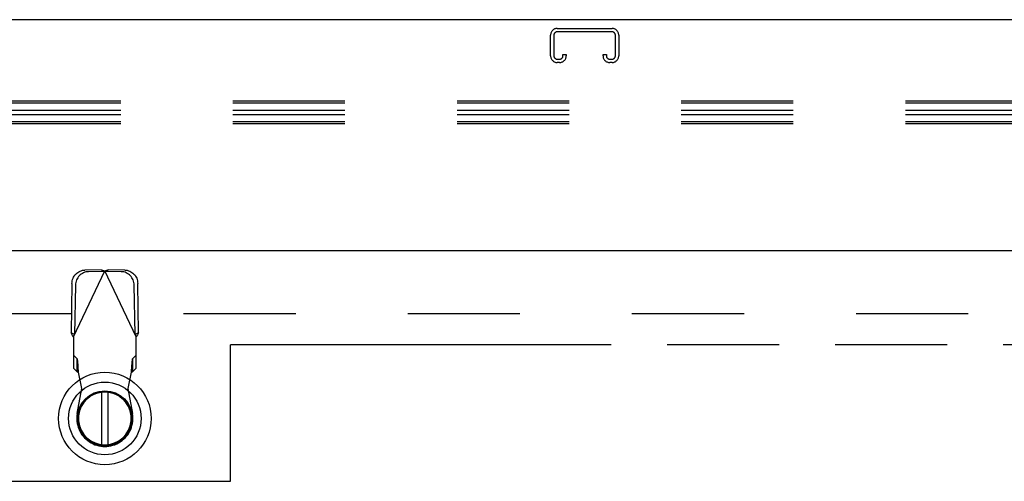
# Model space of a CAD drawing. Header units: inches. Extents: x 0 to 243, y 0 to 157.
# Tile 40 of 76: x 99.36 to 111.09, y 92.62 to 98.12. Entities that reach past the tile are written whole.
import ezdxf

# ---------------------------------------------------------------- set-up
doc = ezdxf.new("R2010")
doc.units = ezdxf.units.IN
doc.header["$LTSCALE"] = 13.357143
doc.header["$MEASUREMENT"] = 0
doc.linetypes.add('HIDDEN', pattern=[0.2, 0.1, -0.1])
doc.linetypes.add('PHANTOM', pattern=[0.8, 0.45, -0.05, 0.1, -0.05, 0.1, -0.05])
doc.layers.get('0').update_dxf_attribs({"linetype": 'CONTINUOUS'})
doc.layers.add('AVAILABLE_DOOR_SPACES', color=7, linetype='CONTINUOUS')
doc.layers.add('DEFAULT_2', color=8, linetype='HIDDEN')

msp = doc.modelspace()

# ---------------------------------------------------------------- linework, layer by layer
at = {"color": 7, "linetype": 'Continuous'}
for p, q in [((160.1624, 98.1234), (42.7664, 98.1234)), ((100.3318, 93.6853), (100.3318, 93.0603)), ((100.4105, 93.0603), (100.4105, 93.6853))]:
    msp.add_line(p, q, dxfattribs=at)
at = {"color": 3, "linetype": 'Continuous'}
msp.add_line((81.9439, 95.3734), (118.7974, 95.3734), dxfattribs=at)
at = {"color": 7, "linetype": 'Continuous'}
for radius in [0.5512, 0.4331, 0.3287, 0.3169]:
    msp.add_circle((100.3711, 93.3728), radius, dxfattribs=at)
msp.add_arc((100.3711, 93.3728), 0.315, 100.07866, 79.92134, dxfattribs=at)
at = {"layer": 'AVAILABLE_DOOR_SPACES', "color": 4, "linetype": 'PHANTOM'}
for p, q in [((101.8706, 92.6234), (101.8706, 94.2484)), ((117.0894, 94.2484), (101.8706, 94.2484)), ((98.8706, 92.6234), (101.8706, 92.6234))]:
    msp.add_line(p, q, dxfattribs=at)
at = {"layer": 'DEFAULT_2', "color": 8, "linetype": 'HIDDEN'}
for p, q in [((105.7631, 98.0194), (106.4156, 98.0194)), ((105.6831, 97.6931), (105.6831, 97.9394)), ((105.7231, 97.9394), (105.7231, 97.6931)), ((106.4156, 97.9794), (105.7631, 97.9794)), ((106.4556, 97.6931), (106.4556, 97.9394)), ((106.4956, 97.9394), (106.4956, 97.6931)), ((105.7631, 97.6531), (105.7906, 97.6531)), ((105.8306, 97.6931), (105.8306, 97.7069)), ((105.8306, 97.7069), (105.8706, 97.7069)), ((105.8706, 97.7069), (105.8706, 97.6931)), ((106.3081, 97.6931), (106.3081, 97.7069)), ((106.3081, 97.7069), (106.3481, 97.7069)), ((106.3481, 97.7069), (106.3481, 97.6931)), ((106.3881, 97.6531), (106.4156, 97.6531)), ((105.7906, 97.6131), (105.7631, 97.6131)), ((106.4156, 97.6131), (106.3881, 97.6131)), ((121.9331, 97.1524), (78.9331, 97.1524)), ((121.9331, 97.1273), (78.9331, 97.1273)), ((121.9331, 97.0418), (78.9331, 97.0418)), ((121.9331, 96.9917), (78.9331, 96.9917)), ((121.9331, 96.9062), (78.9331, 96.9062)), ((121.9331, 96.8811), (78.9331, 96.8811)), ((99.9971, 94.3433), (100.3712, 95.1307)), ((100.3265, 95.1441), (100.1336, 95.1407)), ((100.3681, 95.1243), (100.1752, 95.1209)), ((100.3265, 95.1441), (100.3412, 95.1397)), ((100.3265, 95.1441), (100.3681, 95.1243)), ((100.3412, 95.1397), (100.3561, 95.1352)), ((100.3561, 95.1352), (100.3712, 95.1307)), ((100.3712, 95.1307), (100.3937, 95.1375)), ((100.7452, 94.3433), (100.3712, 95.1307)), ((100.3742, 95.1243), (100.4158, 95.1441)), ((100.5671, 95.1209), (100.3742, 95.1243)), ((100.6087, 95.1407), (100.4158, 95.1441)), ((99.9791, 94.9818), (99.969, 94.3913)), ((100.0207, 94.962), (100.0106, 94.3716)), ((100.7317, 94.3716), (100.7217, 94.962)), ((100.7733, 94.3913), (100.7632, 94.9818)), ((82.6104, 94.6234), (117.5684, 94.6234)), ((100.0106, 94.3716), (99.969, 94.3913)), ((100.7733, 94.3913), (100.7317, 94.3716)), ((99.9971, 94.3433), (99.9971, 93.9695)), ((100.7452, 93.9695), (100.7452, 94.3433)), ((100.0432, 94.083), (99.9971, 94.1246)), ((100.7452, 94.1246), (100.6991, 94.083)), ((100.0432, 93.9279), (100.0432, 94.083)), ((100.6991, 94.083), (100.6991, 93.9279)), ((99.9971, 93.9695), (100.0432, 93.9279)), ((100.0956, 93.7272), (100.0577, 93.924)), ((100.6846, 93.924), (100.6467, 93.7272)), ((100.6991, 93.9279), (100.7452, 93.9695)), ((100.0419, 93.4328), (100.0956, 93.7272)), ((100.6467, 93.7272), (100.7004, 93.4328))]:
    msp.add_line(p, q, dxfattribs=at)
for points in [[(99.9791, 94.9818), (99.9801, 94.9972), (99.9825, 95.0124), (99.9864, 95.0273), (99.9917, 95.0418), (99.9983, 95.0558), (100.0062, 95.0691), (100.0153, 95.0815), (100.0254, 95.093), (100.0366, 95.1035), (100.0487, 95.1128), (100.0617, 95.1209), (100.0752, 95.1277), (100.0893, 95.1331), (100.1039, 95.1371), (100.1186, 95.1396), (100.1336, 95.1407)], [(100.1752, 95.1209), (100.1602, 95.1199), (100.1455, 95.1174), (100.1309, 95.1134), (100.1168, 95.108), (100.1032, 95.1012), (100.0903, 95.0931), (100.0782, 95.0837), (100.067, 95.0733), (100.0568, 95.0618), (100.0478, 95.0493), (100.0399, 95.036), (100.0333, 95.0221), (100.028, 95.0076), (100.0241, 94.9926), (100.0217, 94.9775), (100.0207, 94.962)], [(100.3937, 95.1375), (100.4085, 95.1419), (100.4158, 95.1441)], [(100.7217, 94.962), (100.7206, 94.9775), (100.7182, 94.9926), (100.7143, 95.0076), (100.7091, 95.0221), (100.7024, 95.036), (100.6946, 95.0493), (100.6855, 95.0618), (100.6753, 95.0733), (100.6641, 95.0837), (100.652, 95.0931), (100.6391, 95.1012), (100.6255, 95.108), (100.6114, 95.1134), (100.5969, 95.1174), (100.5821, 95.1199), (100.5671, 95.1209)], [(100.6087, 95.1407), (100.6237, 95.1396), (100.6385, 95.1371), (100.653, 95.1331), (100.6671, 95.1277), (100.6807, 95.1209), (100.6936, 95.1128), (100.7057, 95.1035), (100.7169, 95.093), (100.7271, 95.0815), (100.7362, 95.0691), (100.744, 95.0558), (100.7506, 95.0418), (100.7559, 95.0273), (100.7598, 95.0124), (100.7622, 94.9972), (100.7632, 94.9818)], [(99.9971, 94.3433), (99.9876, 94.3594), (99.9828, 94.3674), (99.9781, 94.3754), (99.9735, 94.3834), (99.969, 94.3913)], [(100.7595, 94.3674), (100.75, 94.3513), (100.7452, 94.3433)], [(100.7733, 94.3913), (100.7688, 94.3834), (100.7642, 94.3754), (100.7595, 94.3674)], [(100.0546, 93.9716), (100.0536, 93.9867), (100.0525, 94.0012), (100.0515, 94.015), (100.0505, 94.0278), (100.0494, 94.0396), (100.0484, 94.0502), (100.0473, 94.0596), (100.0463, 94.0677), (100.0453, 94.0743), (100.0442, 94.0794), (100.0432, 94.083)], [(100.6991, 94.083), (100.6981, 94.0794), (100.697, 94.0743), (100.696, 94.0677), (100.695, 94.0596), (100.6939, 94.0502), (100.6929, 94.0396), (100.6919, 94.0278), (100.6908, 94.015), (100.6898, 94.0012), (100.6888, 93.9867), (100.6877, 93.9716), (100.6867, 93.956), (100.6846, 93.924)], [(100.0432, 93.9279), (100.0456, 93.9276), (100.048, 93.9272), (100.0505, 93.9266), (100.0529, 93.9258), (100.0553, 93.9249), (100.0577, 93.924)], [(100.0577, 93.924), (100.0567, 93.9401), (100.0546, 93.9716)], [(100.6846, 93.924), (100.687, 93.9249), (100.6894, 93.9258), (100.6919, 93.9266), (100.6943, 93.9272), (100.6967, 93.9276), (100.6991, 93.9279)]]:
    msp.add_lwpolyline(points, dxfattribs=at)
for centre, radius, start, end in [((105.7631, 97.9394), 0.08, 90, 180), ((106.4156, 97.9394), 0.08, 0, 90), ((105.7631, 97.9394), 0.04, 90, 180), ((106.4156, 97.9394), 0.04, 0, 90), ((105.7631, 97.6931), 0.08, 180, 270), ((105.7631, 97.6931), 0.04, 180, 270), ((105.7906, 97.6931), 0.08, 270, 360), ((105.7906, 97.6931), 0.04, 270, 360), ((106.3881, 97.6931), 0.08, 180, 270), ((106.3881, 97.6931), 0.04, 180, 270), ((106.4156, 97.6931), 0.08, 270, 360), ((106.4156, 97.6931), 0.04, 270, 360), ((100.3712, 93.3728), 0.3346, 169.67298, 10.32702)]:
    msp.add_arc(centre, radius, start, end, dxfattribs=at)

doc.saveas('drawing.dxf')
